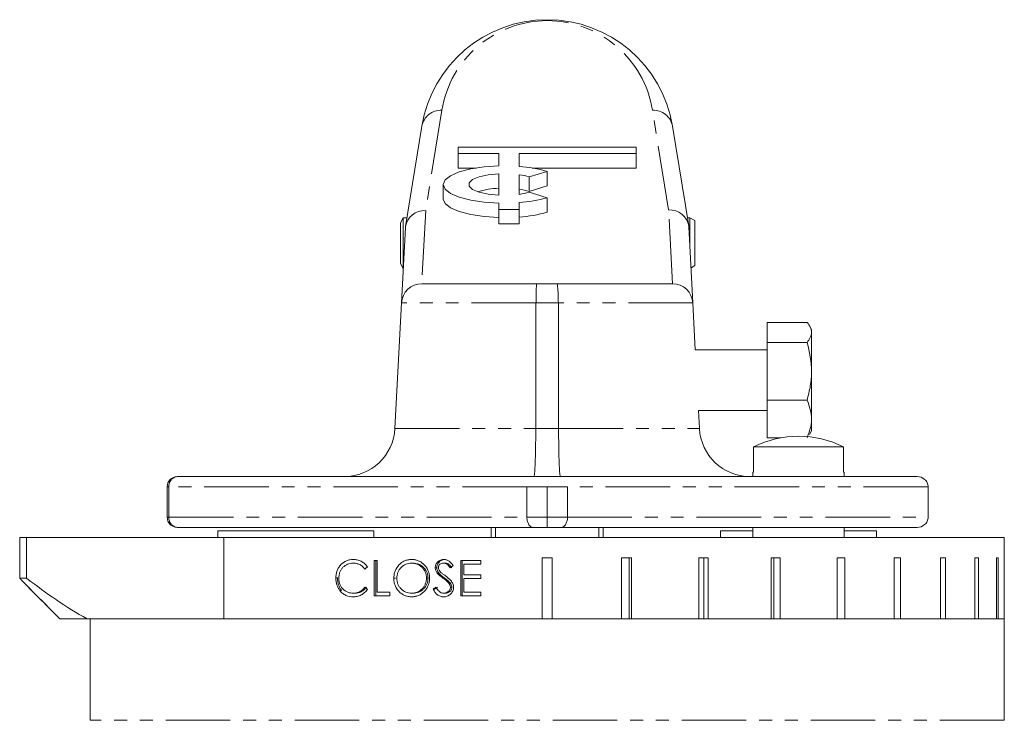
# Model space of a CAD drawing. Header units: millimetres. Extents: x 3 to 533, y -122 to 427.
# Tile 27 of 27: x 436 to 533, y 358 to 427. Entities that reach past the tile are written whole.
import ezdxf

# ---------------------------------------------------------------- set-up
doc = ezdxf.new("R2010")
doc.units = ezdxf.units.MM
doc.linetypes.add('PHANTOM', pattern=[12.7, 6.35, -1.27, 1.27, -1.27, 1.27, -1.27])

msp = doc.modelspace()

# ---------------------------------------------------------------- linework, layer by layer
at = {"color": 8, "linetype": 'PHANTOM', "lineweight": 0}
for p, q in [((477.94, 418.473), (476.342, 408.608)), ((500.26, 408.674), (498.669, 418.477)), ((476.342, 408.608), (475.964, 401.39)), ((500.642, 401.39), (500.26, 408.674)), ((487.203, 399.495), (473.961, 399.495)), ((489.402, 399.495), (487.203, 399.495)), ((502.644, 399.495), (489.402, 399.495)), ((473.313, 387.128), (487.179, 387.128)), ((487.179, 387.128), (489.427, 387.128)), ((489.427, 387.128), (503.292, 387.128)), ((450.896, 381.39), (451.069, 381.39)), ((486.303, 381.39), (451.069, 381.39)), ((451.069, 381.39), (451.069, 378.39)), ((525.803, 381.39), (490.303, 381.39)), ((450.896, 378.39), (451.069, 378.39)), ((451.069, 378.39), (486.303, 378.39)), ((486.303, 378.39), (488.303, 378.39)), ((488.303, 378.39), (490.303, 378.39)), ((490.303, 378.39), (525.803, 378.39)), ((436.382, 372.39), (436.382, 376.39)), ((533.303, 358.39), (443.303, 358.39))]:
    msp.add_line(p, q, dxfattribs=at)
at = {"color": 7, "linetype": 'Continuous', "lineweight": 15}
for p, q in [((474.366, 407.013), (475.966, 416.889)), ((500.643, 416.893), (502.236, 407.08)), ((479.553, 414.822), (479.553, 414.211)), ((497.053, 414.822), (479.553, 414.822)), ((479.553, 414.211), (483.553, 414.211)), ((479.553, 414.211), (479.553, 412.782)), ((483.553, 414.211), (483.553, 412.981)), ((485.553, 414.211), (497.053, 414.211)), ((485.553, 412.931), (485.553, 414.211)), ((497.053, 414.211), (497.053, 414.822)), ((497.053, 414.211), (497.053, 412.782)), ((479.553, 412.782), (481.305, 412.782)), ((483.553, 410.096), (483.553, 412.213)), ((485.553, 412.123), (485.553, 410.186)), ((488.309, 412.451), (486.541, 411.911)), ((486.828, 412.782), (497.053, 412.782)), ((488.309, 412.451), (488.309, 411.023)), ((478.067, 411.154), (478.067, 409.726)), ((486.541, 411.911), (486.541, 410.483)), ((488.309, 411.023), (486.541, 410.483)), ((486.541, 410.398), (488.309, 409.858)), ((483.553, 409.327), (483.553, 408.709)), ((485.553, 408.709), (485.553, 409.378)), ((488.309, 409.858), (488.309, 408.43)), ((483.553, 408.709), (485.553, 408.709)), ((483.553, 408.709), (483.553, 407.281)), ((485.553, 408.709), (485.553, 407.281)), ((474.14, 407.89), (473.852, 407.39)), ((473.852, 403.39), (473.852, 407.39)), ((474.508, 407.89), (474.14, 407.89)), ((474.14, 407.89), (474.14, 402.913)), ((483.553, 407.281), (485.553, 407.281)), ((502.352, 407.89), (502.105, 407.89)), ((502.852, 407.601), (502.352, 407.89)), ((502.352, 405.078), (502.352, 407.89)), ((502.852, 407.601), (502.852, 403.179)), ((473.961, 399.495), (474.35, 406.916)), ((502.252, 406.983), (502.644, 399.495)), ((473.852, 403.39), (474.139, 402.892)), ((502.463, 402.954), (502.852, 403.179)), ((475.959, 401.39), (487.283, 401.39)), ((487.283, 401.39), (489.249, 401.39)), ((489.249, 401.39), (500.647, 401.39)), ((473.961, 399.495), (473.313, 387.128)), ((487.203, 399.495), (487.179, 387.128)), ((489.427, 387.128), (489.402, 399.495)), ((502.886, 394.89), (502.644, 399.495)), ((509.953, 397.576), (513.881, 397.576)), ((509.953, 395.6), (509.953, 397.576)), ((514.328, 396.89), (514.131, 397.231)), ((514.328, 396.588), (514.328, 396.89)), ((514.328, 396.588), (514.328, 392.757)), ((509.953, 389.915), (509.953, 395.6)), ((509.953, 395.6), (513.881, 395.6)), ((509.953, 394.89), (502.886, 394.89)), ((514.328, 388.059), (514.328, 392.757)), ((509.953, 389.915), (513.881, 389.915)), ((509.953, 386.204), (509.953, 389.915)), ((503.2, 388.89), (509.953, 388.89)), ((503.292, 387.128), (503.2, 388.89)), ((514.328, 386.89), (514.328, 388.059)), ((514.128, 386.543), (514.328, 386.89)), ((509.953, 386.204), (511.307, 386.204)), ((508.623, 385.32), (508.623, 382.82)), ((508.623, 385.32), (517.48, 385.32)), ((517.48, 382.82), (517.48, 385.32)), ((451.896, 382.39), (524.709, 382.39)), ((508.552, 382.82), (508.552, 382.39)), ((508.623, 382.82), (508.552, 382.82)), ((517.552, 382.82), (517.48, 382.82)), ((517.552, 382.39), (517.552, 382.82)), ((450.896, 381.39), (450.896, 378.39)), ((486.303, 381.39), (486.303, 378.39)), ((486.303, 381.39), (488.303, 381.39)), ((488.303, 381.39), (488.303, 378.39)), ((488.303, 381.39), (490.303, 381.39)), ((490.303, 381.39), (490.303, 378.39)), ((525.803, 381.39), (525.803, 378.39)), ((488.303, 377.39), (488.303, 378.39)), ((486.935, 377.39), (451.896, 377.39)), ((455.869, 377.04), (455.869, 376.39)), ((456.401, 377.04), (455.869, 377.04)), ((471.239, 377.04), (456.401, 377.04)), ((471.239, 376.39), (471.239, 377.04)), ((482.803, 377.39), (482.803, 376.39)), ((483.204, 376.39), (483.204, 377.39)), ((488.303, 377.39), (486.935, 377.39)), ((489.67, 377.39), (488.303, 377.39)), ((524.709, 377.39), (489.67, 377.39)), ((493.402, 377.39), (493.402, 376.39)), ((493.803, 376.39), (493.803, 377.39)), ((505.367, 377.04), (505.367, 376.39)), ((505.898, 377.04), (505.367, 377.04)), ((508.552, 377.04), (505.898, 377.04)), ((508.552, 377.39), (508.552, 376.39)), ((517.552, 376.39), (517.552, 377.39)), ((520.737, 377.04), (517.552, 377.04)), ((520.737, 376.39), (520.737, 377.04)), ((436.38, 376.39), (436.38, 372.386)), ((436.381, 376.39), (436.38, 376.39)), ((436.381, 376.39), (436.381, 372.389)), ((436.382, 376.39), (436.381, 376.39)), ((437.064, 376.39), (436.382, 376.39)), ((437.064, 372.39), (437.064, 376.39)), ((456.483, 376.39), (437.064, 376.39)), ((456.483, 368.39), (456.483, 376.39)), ((533.303, 376.39), (456.483, 376.39)), ((533.303, 374.39), (533.303, 376.39)), ((471.569, 374.14), (471.277, 374.14)), ((471.277, 374.14), (471.277, 370.64)), ((471.432, 370.64), (471.432, 374.14)), ((471.569, 370.999), (471.569, 374.14)), ((481.763, 374.14), (479.796, 374.14)), ((479.796, 374.14), (479.796, 370.64)), ((479.951, 370.64), (479.951, 374.14)), ((481.763, 373.781), (481.763, 374.14)), ((487.803, 368.39), (487.803, 374.39)), ((487.803, 374.39), (488.803, 374.39)), ((488.803, 374.39), (488.803, 368.39)), ((495.624, 374.39), (496.609, 374.39)), ((495.624, 368.39), (495.624, 374.39)), ((496.39, 374.39), (496.39, 368.39)), ((496.609, 374.39), (496.609, 368.39)), ((503.223, 374.39), (504.163, 374.39)), ((503.223, 368.39), (503.223, 374.39)), ((503.732, 374.39), (503.732, 368.39)), ((504.163, 374.39), (504.163, 368.39)), ((510.368, 374.39), (511.234, 374.39)), ((510.368, 368.39), (510.368, 374.39)), ((510.605, 374.39), (510.605, 368.39)), ((511.234, 374.39), (511.234, 368.39)), ((516.843, 374.39), (517.61, 374.39)), ((516.843, 368.39), (516.843, 374.39)), ((517.61, 374.39), (517.61, 368.39)), ((522.451, 374.39), (523.094, 374.39)), ((522.451, 368.39), (522.451, 374.39)), ((523.094, 374.39), (523.094, 368.39)), ((527.022, 374.39), (527.522, 374.39)), ((527.022, 368.39), (527.022, 374.39)), ((527.522, 374.39), (527.522, 368.39)), ((530.415, 374.39), (530.757, 374.39)), ((530.415, 368.39), (530.415, 374.39)), ((530.757, 374.39), (530.757, 368.39)), ((532.53, 374.39), (532.703, 374.39)), ((532.53, 368.39), (532.53, 374.39)), ((532.703, 374.39), (532.703, 368.39)), ((533.3, 374.39), (533.303, 374.39)), ((533.3, 368.39), (533.3, 374.39)), ((469.349, 373.871), (469.193, 373.871)), ((475.101, 373.871), (474.946, 373.871)), ((477.442, 373.413), (477.287, 373.413)), ((478.249, 373.871), (478.094, 373.871)), ((480.107, 372.704), (480.107, 373.781)), ((480.107, 373.781), (481.763, 373.781)), ((436.382, 372.39), (436.382, 372.39)), ((436.382, 372.39), (437.064, 372.39)), ((467.661, 372.41), (467.505, 372.41)), ((473.362, 372.375), (473.208, 372.375)), ((476.573, 372.392), (476.418, 372.392)), ((477.633, 372.88), (477.478, 372.88)), ((478.192, 372.404), (478.037, 372.404)), ((481.763, 372.704), (480.107, 372.704)), ((480.107, 370.999), (480.107, 372.345)), ((480.107, 372.345), (481.763, 372.345)), ((481.763, 372.345), (481.763, 372.704)), ((477.224, 371.315), (477.07, 371.315)), ((478.81, 371.846), (478.655, 371.846)), ((478.933, 371.502), (478.778, 371.502)), ((468.061, 371.162), (467.905, 371.162)), ((469.368, 370.909), (469.213, 370.909)), ((471.277, 370.64), (472.828, 370.64)), ((472.828, 370.999), (471.569, 370.999)), ((472.828, 370.64), (472.828, 370.999)), ((475.101, 370.909), (474.946, 370.909)), ((478.261, 370.909), (478.106, 370.909)), ((479.796, 370.64), (481.763, 370.64)), ((481.763, 370.999), (480.107, 370.999)), ((481.763, 370.64), (481.763, 370.999)), ((440.317, 368.39), (443.011, 368.39)), ((440.317, 368.39), (440.317, 368.39)), ((451.65, 368.39), (443.011, 368.39)), ((443.303, 368.39), (443.303, 358.39)), ((533.303, 368.39), (451.65, 368.39)), ((487.803, 368.39), (456.483, 368.39)), ((495.624, 368.39), (488.803, 368.39)), ((503.223, 368.39), (496.609, 368.39)), ((510.368, 368.39), (504.163, 368.39)), ((516.843, 368.39), (511.234, 368.39)), ((522.451, 368.39), (517.61, 368.39)), ((527.022, 368.39), (523.094, 368.39)), ((530.415, 368.39), (527.522, 368.39)), ((532.53, 368.39), (530.757, 368.39)), ((533.3, 368.39), (532.703, 368.39)), ((533.303, 358.39), (533.303, 368.39))]:
    msp.add_line(p, q, dxfattribs=at)
at = {"color": 7, "linetype": 'Continuous', "lineweight": 15, "flags": 128}
for points in [[(483.553, 412.981), (482.104, 412.887), (480.775, 412.688), (479.646, 412.394), (478.787, 412.026), (478.249, 411.604), (478.067, 411.154), (478.249, 410.705), (478.787, 410.283), (479.646, 409.914), (480.775, 409.621), (482.104, 409.422), (483.553, 409.327)], [(483.553, 412.213), (482.501, 412.111), (481.605, 411.915), (480.953, 411.643), (480.61, 411.323), (480.61, 410.986), (480.953, 410.666), (481.605, 410.394), (482.501, 410.198), (483.553, 410.096)], [(478.067, 409.726), (478.249, 409.277), (478.787, 408.855), (479.646, 408.486), (480.775, 408.193), (482.104, 407.993), (483.553, 407.899)], [(474.35, 406.916), (474.352, 406.927), (474.357, 406.959), (474.366, 407.013)], [(502.236, 407.08), (502.245, 407.026), (502.25, 406.994), (502.252, 406.983)]]:
    msp.add_lwpolyline(points, dxfattribs=at)
at = {"color": 7, "linetype": 'Continuous', "lineweight": 15}
for centre, radius, start, end in [((488.305, 414.89), 12.5, 9.21998, 170.79861), ((484.682, 399.778), 13.182, 74.0306, 86.214), ((484.655, 405.525), 6.658, 73.53855, 82.2472), ((483.686, 403.439), 7.346, 91.03943, 107.63444), ((484.655, 404.101), 6.655, 73.53607, 82.24968), ((484.655, 416.78), 6.655, 277.75032, 286.46393), ((484.683, 422.53), 13.181, 273.78551, 285.9699), ((484.683, 421.102), 13.181, 273.78498, 285.96982), ((475.959, 399.39), 2, 90, 177), ((500.647, 399.39), 2, 3, 90), ((468.32, 387.39), 5, 270, 357), ((508.286, 387.39), 5, 183, 270), ((513.052, 376.39), 9.968, 63.62427, 116.37573), ((451.896, 381.39), 1, 90, 180), ((451.896, 378.39), 1, 180, 270)]:
    msp.add_arc(centre, radius, start, end, dxfattribs=at)
at = {"color": 8, "linetype": 'PHANTOM', "lineweight": 0}
for centre, radius, start, end in [((488.305, 416.794), 10.5, 9.21998, 170.79861), ((477.869, 416.54), 1.935, 87.88884, 169.61009), ((498.741, 416.543), 1.935, 10.40855, 92.11218), ((451.992, 381.469), 0.926, 95.90688, 184.88313), ((451.992, 378.311), 0.926, 175.11687, 264.09312)]:
    msp.add_arc(centre, radius, start, end, dxfattribs=at)
at = {"color": 7, "linetype": 'Continuous', "lineweight": 15}
for centre, major_axis, ratio, start_param, end_param in [((476.342, 406.703), (1.989, -0.213), 0.95151, 1.672147, 3.090095), ((500.26, 406.77), (1.989, 0.213), 0.951508, 0.051652, 1.469292), ((488.303, 376.588), (44.704, 33.756), 0.152615, 1.860086, 1.86622), ((488.303, 369.998), (44.711, 33.425), 0.15221, 1.664756, 1.6711), ((488.303, 368.225), (44.712, -33.408), 0.152188, 4.415459, 4.421593), ((488.303, 369.647), (44.852, 26.249), 0.13891, 1.735386, 1.741975), ((488.303, 369.647), (44.354, 25.958), 0.13891, 1.734616, 1.741279)]:
    msp.add_ellipse(centre, major_axis=major_axis, ratio=ratio, start_param=start_param, end_param=end_param, dxfattribs=at)
for points, knots in [([(487.203, 399.495), (487.204, 399.622), (487.204, 399.747), (487.207, 399.992), (487.208, 400.112), (487.212, 400.343), (487.215, 400.452), (487.22, 400.657), (487.224, 400.754), (487.231, 400.928), (487.235, 401.005), (487.243, 401.142), (487.248, 401.201), (487.257, 401.294), (487.262, 401.33), (487.272, 401.378), (487.278, 401.39), (487.283, 401.39)], [0, 0, 0, 0, 0.125, 0.125, 0.25, 0.25, 0.375, 0.375, 0.5, 0.5, 0.625, 0.625, 0.75, 0.75, 0.875, 0.875, 1, 1, 1, 1]), ([(489.402, 399.495), (489.401, 399.747), (489.397, 399.997), (489.38, 400.457), (489.369, 400.667), (489.341, 401.015), (489.324, 401.154), (489.288, 401.341), (489.269, 401.39), (489.249, 401.39)], [0, 0, 0, 0, 0.25, 0.25, 0.5, 0.5, 0.75, 0.75, 1, 1, 1, 1]), ([(513.881, 397.576), (514.017, 397.415), (514.131, 397.251), (514.286, 396.921), (514.328, 396.755), (514.328, 396.588)], [0, 0, 0, 0, 0.5, 0.5, 1, 1, 1, 1]), ([(514.328, 396.588), (514.328, 396.421), (514.285, 396.252), (514.128, 395.922), (514.016, 395.76), (513.881, 395.6)], [0, 0, 0, 0, 0.5, 0.5, 1, 1, 1, 1]), ([(514.328, 392.757), (514.328, 392.516), (514.317, 392.274), (514.276, 391.794), (514.246, 391.556), (514.129, 390.846), (514.017, 390.378), (513.881, 389.915)], [0, 0, 0, 0, 0.25, 0.25, 0.5, 0.5, 1, 1, 1, 1]), ([(514.328, 388.059), (514.328, 387.902), (514.317, 387.744), (514.276, 387.431), (514.246, 387.275), (514.129, 386.812), (514.017, 386.507), (513.881, 386.204)], [0, 0, 0, 0, 0.25, 0.25, 0.5, 0.5, 1, 1, 1, 1]), ([(487.179, 387.128), (487.178, 386.81), (487.176, 386.497), (487.171, 385.886), (487.167, 385.584), (487.157, 385.008), (487.151, 384.736), (487.138, 384.223), (487.13, 383.981), (487.114, 383.546), (487.105, 383.352), (487.086, 383.011), (487.076, 382.864), (487.056, 382.63), (487.046, 382.541), (487.031, 382.451), (487.025, 382.428), (487.015, 382.398), (487.01, 382.39), (487.005, 382.39)], [0, 0, 0, 0, 0.125, 0.125, 0.25, 0.25, 0.375, 0.375, 0.5, 0.5, 0.625, 0.625, 0.75, 0.75, 0.875, 0.875, 0.9375, 0.9375, 1, 1, 1, 1]), ([(489.427, 387.128), (489.428, 386.81), (489.429, 386.497), (489.435, 385.886), (489.439, 385.584), (489.449, 385.008), (489.455, 384.736), (489.468, 384.223), (489.476, 383.981), (489.492, 383.546), (489.501, 383.352), (489.519, 383.011), (489.529, 382.864), (489.549, 382.63), (489.559, 382.541), (489.575, 382.451), (489.58, 382.428), (489.591, 382.398), (489.596, 382.39), (489.601, 382.39)], [0, 0, 0, 0, 0.125, 0.125, 0.25, 0.25, 0.375, 0.375, 0.5, 0.5, 0.625, 0.625, 0.75, 0.75, 0.875, 0.875, 0.9375, 0.9375, 1, 1, 1, 1]), ([(525.803, 381.39), (525.803, 381.529), (525.771, 381.666), (525.653, 381.914), (525.566, 382.025), (525.257, 382.294), (524.98, 382.39), (524.709, 382.39)], [0, 0, 0, 0, 0.25, 0.25, 0.5, 0.5, 1, 1, 1, 1]), ([(486.303, 378.39), (486.303, 378.247), (486.323, 378.106), (486.394, 377.855), (486.445, 377.745), (486.627, 377.48), (486.783, 377.39), (486.935, 377.39)], [0, 0, 0, 0, 0.25, 0.25, 0.5, 0.5, 1, 1, 1, 1]), ([(490.303, 378.39), (490.303, 378.247), (490.283, 378.106), (490.212, 377.855), (490.16, 377.745), (489.979, 377.48), (489.823, 377.39), (489.67, 377.39)], [0, 0, 0, 0, 0.25, 0.25, 0.5, 0.5, 1, 1, 1, 1]), ([(525.803, 378.39), (525.803, 378.251), (525.771, 378.114), (525.653, 377.866), (525.566, 377.755), (525.257, 377.486), (524.98, 377.39), (524.709, 377.39)], [0, 0, 0, 0, 0.25, 0.25, 0.5, 0.5, 1, 1, 1, 1]), ([(469.211, 374.23), (469.099, 374.227), (468.989, 374.221), (468.772, 374.181), (468.665, 374.152), (468.352, 374.023), (468.168, 373.893), (467.926, 373.639), (467.854, 373.548), (467.727, 373.349), (467.672, 373.241), (467.586, 373.016), (467.556, 372.899), (467.524, 372.718), (467.517, 372.657), (467.508, 372.534), (467.506, 372.472), (467.505, 372.41)], [0, 0, 0, 0, 0.125, 0.125, 0.25, 0.25, 0.5, 0.5, 0.625, 0.625, 0.75, 0.75, 0.875, 0.875, 0.9375, 0.9375, 1, 1, 1, 1]), ([(470.612, 373.498), (470.571, 373.557), (470.529, 373.615), (470.437, 373.721), (470.387, 373.771), (470.231, 373.91), (470.114, 373.99), (469.871, 374.112), (469.742, 374.158), (469.545, 374.202), (469.478, 374.213), (469.345, 374.227), (469.278, 374.229), (469.211, 374.23)], [0, 0, 0, 0, 0.125, 0.125, 0.25, 0.25, 0.5, 0.5, 0.75, 0.75, 0.875, 0.875, 1, 1, 1, 1]), ([(474.932, 374.23), (474.874, 374.229), (474.816, 374.227), (474.703, 374.215), (474.646, 374.207), (474.479, 374.172), (474.368, 374.136), (474.157, 374.043), (474.057, 373.985), (473.869, 373.85), (473.78, 373.772), (473.543, 373.514), (473.418, 373.305), (473.292, 372.971), (473.259, 372.855), (473.228, 372.676), (473.221, 372.616), (473.21, 372.496), (473.208, 372.435), (473.208, 372.375)], [0, 0, 0, 0, 0.0625, 0.0625, 0.125, 0.125, 0.25, 0.25, 0.375, 0.375, 0.5, 0.5, 0.75, 0.75, 0.875, 0.875, 0.9375, 0.9375, 1, 1, 1, 1]), ([(476.722, 372.391), (476.72, 372.452), (476.719, 372.514), (476.71, 372.635), (476.702, 372.694), (476.67, 372.873), (476.638, 372.991), (476.548, 373.217), (476.493, 373.324), (476.362, 373.524), (476.285, 373.618), (476.117, 373.789), (476.027, 373.866), (475.831, 374.001), (475.726, 374.058), (475.51, 374.146), (475.397, 374.178), (475.166, 374.22), (475.049, 374.227), (474.932, 374.23)], [0, 0, 0, 0, 0.0625, 0.0625, 0.125, 0.125, 0.25, 0.25, 0.375, 0.375, 0.5, 0.5, 0.625, 0.625, 0.75, 0.75, 0.875, 0.875, 1, 1, 1, 1]), ([(478.128, 374.23), (478.074, 374.228), (478.02, 374.225), (477.915, 374.207), (477.863, 374.193), (477.71, 374.135), (477.616, 374.079), (477.456, 373.93), (477.393, 373.838), (477.329, 373.686), (477.314, 373.633), (477.292, 373.524), (477.289, 373.469), (477.287, 373.413)], [0, 0, 0, 0, 0.125, 0.125, 0.25, 0.25, 0.5, 0.5, 0.75, 0.75, 0.875, 0.875, 1, 1, 1, 1]), ([(477.442, 373.413), (477.444, 373.468), (477.447, 373.524), (477.468, 373.632), (477.484, 373.686), (477.548, 373.838), (477.611, 373.931), (477.77, 374.079), (477.865, 374.135), (478.016, 374.192), (478.068, 374.207), (478.175, 374.225), (478.229, 374.228), (478.283, 374.23)], [0, 0, 0, 0, 0.125, 0.125, 0.25, 0.25, 0.5, 0.5, 0.75, 0.75, 0.875, 0.875, 1, 1, 1, 1]), ([(479.043, 373.637), (478.931, 373.793), (478.81, 373.945), (478.582, 374.113), (478.496, 374.157), (478.362, 374.2), (478.316, 374.212), (478.222, 374.226), (478.175, 374.228), (478.128, 374.23)], [0, 0, 0, 0, 0.5, 0.5, 0.75, 0.75, 0.875, 0.875, 1, 1, 1, 1]), ([(467.788, 372.386), (467.789, 372.487), (467.796, 372.587), (467.829, 372.783), (467.856, 372.881), (467.926, 373.065), (467.971, 373.151), (468.075, 373.314), (468.135, 373.39), (468.334, 373.591), (468.492, 373.696), (468.745, 373.801), (468.833, 373.828), (469.011, 373.862), (469.102, 373.87), (469.193, 373.871)], [0, 0, 0, 0, 0.125, 0.125, 0.25, 0.25, 0.375, 0.375, 0.5, 0.5, 0.75, 0.75, 0.875, 0.875, 1, 1, 1, 1]), ([(469.193, 373.871), (469.248, 373.869), (469.303, 373.868), (469.413, 373.857), (469.468, 373.848), (469.631, 373.812), (469.736, 373.777), (469.937, 373.679), (470.034, 373.615), (470.21, 373.468), (470.287, 373.381), (470.359, 373.287)], [0, 0, 0, 0, 0.125, 0.125, 0.25, 0.25, 0.5, 0.5, 0.75, 0.75, 1, 1, 1, 1]), ([(473.504, 372.376), (473.505, 372.475), (473.512, 372.574), (473.546, 372.767), (473.573, 372.863), (473.646, 373.045), (473.69, 373.132), (473.795, 373.294), (473.857, 373.371), (474.059, 373.575), (474.221, 373.683), (474.481, 373.795), (474.572, 373.824), (474.757, 373.861), (474.851, 373.87), (474.946, 373.871)], [0, 0, 0, 0, 0.125, 0.125, 0.25, 0.25, 0.375, 0.375, 0.5, 0.5, 0.75, 0.75, 0.875, 0.875, 1, 1, 1, 1]), ([(474.946, 373.871), (475.041, 373.87), (475.135, 373.862), (475.32, 373.826), (475.411, 373.798), (475.588, 373.725), (475.673, 373.681), (475.834, 373.578), (475.911, 373.518), (476.05, 373.383), (476.113, 373.31), (476.223, 373.148), (476.27, 373.061), (476.345, 372.881), (476.373, 372.786), (476.409, 372.591), (476.417, 372.492), (476.418, 372.392)], [0, 0, 0, 0, 0.125, 0.125, 0.25, 0.25, 0.375, 0.375, 0.5, 0.5, 0.625, 0.625, 0.75, 0.75, 0.875, 0.875, 1, 1, 1, 1]), ([(476.573, 372.392), (476.572, 372.491), (476.564, 372.589), (476.529, 372.782), (476.501, 372.878), (476.426, 373.06), (476.379, 373.145), (476.27, 373.306), (476.206, 373.382), (475.998, 373.583), (475.832, 373.688), (475.569, 373.797), (475.477, 373.825), (475.29, 373.862), (475.196, 373.87), (475.101, 373.871)], [0, 0, 0, 0, 0.125, 0.125, 0.25, 0.25, 0.375, 0.375, 0.5, 0.5, 0.75, 0.75, 0.875, 0.875, 1, 1, 1, 1]), ([(477.287, 373.413), (477.288, 373.364), (477.291, 373.316), (477.308, 373.221), (477.321, 373.175), (477.354, 373.085), (477.374, 373.041), (477.422, 372.958), (477.449, 372.919), (477.478, 372.88)], [0, 0, 0, 0, 0.25, 0.25, 0.5, 0.5, 0.75, 0.75, 1, 1, 1, 1]), ([(477.633, 372.88), (477.604, 372.919), (477.577, 372.958), (477.529, 373.042), (477.509, 373.085), (477.476, 373.174), (477.463, 373.221), (477.446, 373.316), (477.443, 373.364), (477.442, 373.413)], [0, 0, 0, 0, 0.25, 0.25, 0.5, 0.5, 0.75, 0.75, 1, 1, 1, 1]), ([(477.593, 373.428), (477.595, 373.459), (477.597, 373.491), (477.609, 373.552), (477.619, 373.581), (477.66, 373.667), (477.7, 373.716), (477.795, 373.796), (477.852, 373.825), (477.969, 373.863), (478.032, 373.869), (478.094, 373.871)], [0, 0, 0, 0, 0.125, 0.125, 0.25, 0.25, 0.5, 0.5, 0.75, 0.75, 1, 1, 1, 1]), ([(477.818, 372.975), (477.757, 373.037), (477.697, 373.101), (477.636, 373.215), (477.62, 373.256), (477.599, 373.34), (477.594, 373.384), (477.593, 373.428)], [0, 0, 0, 0, 0.5, 0.5, 0.75, 0.75, 1, 1, 1, 1]), ([(478.094, 373.871), (478.129, 373.869), (478.163, 373.868), (478.231, 373.857), (478.265, 373.848), (478.364, 373.814), (478.425, 373.779), (478.534, 373.691), (478.584, 373.64), (478.677, 373.534), (478.721, 373.478), (478.764, 373.422)], [0, 0, 0, 0, 0.125, 0.125, 0.25, 0.25, 0.5, 0.5, 0.75, 0.75, 1, 1, 1, 1]), ([(478.919, 373.422), (478.876, 373.478), (478.832, 373.534), (478.738, 373.64), (478.689, 373.691), (478.58, 373.78), (478.519, 373.814), (478.42, 373.848), (478.386, 373.857), (478.318, 373.868), (478.283, 373.869), (478.249, 373.871)], [0, 0, 0, 0, 0.25, 0.25, 0.5, 0.5, 0.75, 0.75, 0.875, 0.875, 1, 1, 1, 1]), ([(436.725, 372.022), (436.637, 372.111), (436.553, 372.197), (436.454, 372.302), (436.426, 372.333), (436.388, 372.377), (436.378, 372.39), (436.382, 372.39)], [0, 0, 0, 0, 0.5, 0.5, 0.75, 0.75, 1, 1, 1, 1]), ([(467.505, 372.41), (467.507, 372.297), (467.512, 372.184), (467.544, 371.959), (467.568, 371.85), (467.634, 371.639), (467.676, 371.536), (467.779, 371.34), (467.84, 371.25), (467.905, 371.162)], [0, 0, 0, 0, 0.25, 0.25, 0.5, 0.5, 0.75, 0.75, 1, 1, 1, 1]), ([(468.061, 371.162), (467.997, 371.25), (467.935, 371.34), (467.833, 371.536), (467.791, 371.638), (467.724, 371.849), (467.701, 371.96), (467.669, 372.184), (467.664, 372.297), (467.661, 372.41)], [0, 0, 0, 0, 0.25, 0.25, 0.5, 0.5, 0.75, 0.75, 1, 1, 1, 1]), ([(469.213, 370.909), (469.121, 370.911), (469.03, 370.916), (468.851, 370.947), (468.762, 370.97), (468.589, 371.037), (468.507, 371.08), (468.352, 371.182), (468.278, 371.243), (468.143, 371.379), (468.082, 371.453), (467.975, 371.615), (467.928, 371.704), (467.856, 371.888), (467.83, 371.984), (467.804, 372.133), (467.798, 372.184), (467.79, 372.285), (467.789, 372.336), (467.788, 372.386)], [0, 0, 0, 0, 0.125, 0.125, 0.25, 0.25, 0.375, 0.375, 0.5, 0.5, 0.625, 0.625, 0.75, 0.75, 0.875, 0.875, 0.9375, 0.9375, 1, 1, 1, 1]), ([(473.208, 372.375), (473.209, 372.314), (473.21, 372.254), (473.22, 372.134), (473.228, 372.075), (473.259, 371.899), (473.291, 371.782), (473.379, 371.559), (473.433, 371.454), (473.562, 371.256), (473.637, 371.163), (473.799, 370.994), (473.887, 370.917), (474.077, 370.782), (474.179, 370.725), (474.39, 370.636), (474.5, 370.604), (474.67, 370.571), (474.728, 370.563), (474.843, 370.553), (474.901, 370.552), (474.958, 370.55)], [0, 0, 0, 0, 0.0625, 0.0625, 0.125, 0.125, 0.25, 0.25, 0.375, 0.375, 0.5, 0.5, 0.625, 0.625, 0.75, 0.75, 0.875, 0.875, 0.9375, 0.9375, 1, 1, 1, 1]), ([(474.946, 370.909), (474.852, 370.911), (474.759, 370.917), (474.576, 370.951), (474.485, 370.976), (474.223, 371.084), (474.067, 371.193), (473.864, 371.395), (473.803, 371.468), (473.694, 371.626), (473.648, 371.713), (473.574, 371.892), (473.548, 371.985), (473.512, 372.178), (473.506, 372.277), (473.504, 372.376)], [0, 0, 0, 0, 0.125, 0.125, 0.25, 0.25, 0.5, 0.5, 0.625, 0.625, 0.75, 0.75, 0.875, 0.875, 1, 1, 1, 1]), ([(476.418, 372.392), (476.417, 372.292), (476.409, 372.194), (476.374, 371.999), (476.346, 371.903), (476.272, 371.72), (476.226, 371.634), (476.118, 371.471), (476.055, 371.394), (475.847, 371.191), (475.681, 371.086), (475.416, 370.979), (475.323, 370.953), (475.136, 370.917), (475.041, 370.911), (474.946, 370.909)], [0, 0, 0, 0, 0.125, 0.125, 0.25, 0.25, 0.375, 0.375, 0.5, 0.5, 0.75, 0.75, 0.875, 0.875, 1, 1, 1, 1]), ([(474.958, 370.55), (475.074, 370.553), (475.189, 370.56), (475.415, 370.604), (475.528, 370.638), (475.743, 370.729), (475.844, 370.787), (476.035, 370.922), (476.125, 371.001), (476.289, 371.172), (476.363, 371.265), (476.494, 371.465), (476.55, 371.573), (476.638, 371.794), (476.669, 371.91), (476.701, 372.089), (476.709, 372.149), (476.719, 372.27), (476.72, 372.331), (476.722, 372.391)], [0, 0, 0, 0, 0.125, 0.125, 0.25, 0.25, 0.375, 0.375, 0.5, 0.5, 0.625, 0.625, 0.75, 0.75, 0.875, 0.875, 0.9375, 0.9375, 1, 1, 1, 1]), ([(475.101, 370.909), (475.196, 370.911), (475.291, 370.917), (475.476, 370.952), (475.568, 370.978), (475.747, 371.051), (475.832, 371.094), (475.993, 371.198), (476.07, 371.258), (476.21, 371.394), (476.271, 371.47), (476.38, 371.632), (476.427, 371.72), (476.501, 371.902), (476.528, 371.997), (476.564, 372.192), (476.572, 372.292), (476.573, 372.392)], [0, 0, 0, 0, 0.125, 0.125, 0.25, 0.25, 0.375, 0.375, 0.5, 0.5, 0.625, 0.625, 0.75, 0.75, 0.875, 0.875, 1, 1, 1, 1]), ([(477.478, 372.88), (477.556, 372.784), (477.649, 372.704), (477.84, 372.551), (477.938, 372.476), (478.037, 372.404)], [0, 0, 0, 0, 0.5, 0.5, 1, 1, 1, 1]), ([(478.192, 372.404), (478.093, 372.476), (477.995, 372.551), (477.804, 372.704), (477.711, 372.784), (477.633, 372.88)], [0, 0, 0, 0, 0.5, 0.5, 1, 1, 1, 1]), ([(478.278, 372.627), (478.2, 372.683), (478.122, 372.74), (478.045, 372.797), (478.006, 372.826), (477.968, 372.855), (477.93, 372.884), (477.892, 372.914), (477.853, 372.943), (477.818, 372.975)], [0, 0, 0, 0, 0.000293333, 0.000293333, 0.000293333, 0.0004400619, 0.0004400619, 0.0004400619, 0.0005869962, 0.0005869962, 0.0005869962, 0.0005869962]), ([(478.037, 372.404), (478.149, 372.322), (478.259, 372.238), (478.47, 372.055), (478.57, 371.957), (478.655, 371.846)], [0, 0, 0, 0, 0.5, 0.5, 1, 1, 1, 1]), ([(478.81, 371.846), (478.725, 371.957), (478.625, 372.055), (478.414, 372.238), (478.304, 372.322), (478.192, 372.404)], [0, 0, 0, 0, 0.5, 0.5, 1, 1, 1, 1]), ([(479.087, 371.497), (479.084, 371.558), (479.08, 371.619), (479.054, 371.736), (479.035, 371.793), (478.963, 371.96), (478.897, 372.061), (478.66, 372.336), (478.47, 372.484), (478.278, 372.627)], [0, 0, 0, 0, 0.125, 0.125, 0.25, 0.25, 0.5, 0.5, 1, 1, 1, 1]), ([(470.359, 371.493), (470.285, 371.404), (470.208, 371.318), (470.035, 371.17), (469.942, 371.107), (469.746, 371.007), (469.641, 370.969), (469.482, 370.932), (469.429, 370.923), (469.321, 370.913), (469.267, 370.911), (469.213, 370.909)], [0, 0, 0, 0, 0.25, 0.25, 0.5, 0.5, 0.75, 0.75, 0.875, 0.875, 1, 1, 1, 1]), ([(469.215, 370.55), (469.281, 370.551), (469.348, 370.553), (469.48, 370.568), (469.546, 370.579), (469.742, 370.621), (469.872, 370.669), (470.113, 370.794), (470.227, 370.871), (470.384, 371.011), (470.434, 371.061), (470.528, 371.168), (470.571, 371.226), (470.612, 371.284)], [0, 0, 0, 0, 0.125, 0.125, 0.25, 0.25, 0.5, 0.5, 0.75, 0.75, 0.875, 0.875, 1, 1, 1, 1]), ([(469.368, 370.909), (469.423, 370.911), (469.477, 370.913), (469.585, 370.923), (469.639, 370.932), (469.799, 370.97), (469.902, 371.007), (470.098, 371.108), (470.193, 371.172), (470.364, 371.319), (470.44, 371.404), (470.514, 371.493)], [0, 0, 0, 0, 0.125, 0.125, 0.25, 0.25, 0.5, 0.5, 0.75, 0.75, 1, 1, 1, 1]), ([(477.07, 371.315), (477.124, 371.214), (477.181, 371.115), (477.313, 370.931), (477.39, 370.844), (477.566, 370.7), (477.666, 370.643), (477.827, 370.587), (477.881, 370.573), (477.992, 370.555), (478.049, 370.551), (478.106, 370.55)], [0, 0, 0, 0, 0.25, 0.25, 0.5, 0.5, 0.75, 0.75, 0.875, 0.875, 1, 1, 1, 1]), ([(478.106, 370.909), (478.065, 370.911), (478.023, 370.914), (477.943, 370.93), (477.905, 370.942), (477.79, 370.991), (477.721, 371.039), (477.596, 371.151), (477.541, 371.214), (477.442, 371.348), (477.399, 371.42), (477.357, 371.493)], [0, 0, 0, 0, 0.125, 0.125, 0.25, 0.25, 0.5, 0.5, 0.75, 0.75, 1, 1, 1, 1]), ([(478.778, 371.502), (478.776, 371.46), (478.773, 371.418), (478.754, 371.337), (478.739, 371.296), (478.684, 371.184), (478.63, 371.117), (478.501, 371.014), (478.426, 370.975), (478.31, 370.936), (478.27, 370.925), (478.188, 370.912), (478.147, 370.91), (478.106, 370.909)], [0, 0, 0, 0, 0.125, 0.125, 0.25, 0.25, 0.5, 0.5, 0.75, 0.75, 0.875, 0.875, 1, 1, 1, 1]), ([(478.106, 370.55), (478.169, 370.552), (478.231, 370.555), (478.353, 370.577), (478.413, 370.594), (478.59, 370.662), (478.694, 370.732), (478.879, 370.906), (478.956, 371.009), (479.035, 371.183), (479.055, 371.243), (479.081, 371.368), (479.086, 371.433), (479.087, 371.497)], [0, 0, 0, 0, 0.125, 0.125, 0.25, 0.25, 0.5, 0.5, 0.75, 0.75, 0.875, 0.875, 1, 1, 1, 1]), ([(478.261, 370.909), (478.302, 370.91), (478.343, 370.912), (478.424, 370.925), (478.463, 370.935), (478.58, 370.975), (478.654, 371.013), (478.785, 371.117), (478.839, 371.183), (478.894, 371.296), (478.908, 371.335), (478.928, 371.418), (478.932, 371.46), (478.933, 371.502)], [0, 0, 0, 0, 0.125, 0.125, 0.25, 0.25, 0.5, 0.5, 0.75, 0.75, 0.875, 0.875, 1, 1, 1, 1]), ([(478.655, 371.846), (478.689, 371.795), (478.722, 371.742), (478.755, 371.654), (478.764, 371.625), (478.775, 371.564), (478.777, 371.533), (478.778, 371.502)], [0, 0, 0, 0, 0.5, 0.5, 0.75, 0.75, 1, 1, 1, 1]), ([(478.933, 371.502), (478.932, 371.534), (478.93, 371.565), (478.919, 371.626), (478.91, 371.656), (478.877, 371.742), (478.845, 371.795), (478.81, 371.846)], [0, 0, 0, 0, 0.25, 0.25, 0.5, 0.5, 1, 1, 1, 1]), ([(467.905, 371.162), (467.986, 371.06), (468.074, 370.967), (468.272, 370.81), (468.38, 370.743), (468.719, 370.592), (468.967, 370.552), (469.215, 370.55)], [0, 0, 0, 0, 0.25, 0.25, 0.5, 0.5, 1, 1, 1, 1])]:
    msp.add_open_spline(points, degree=3, knots=knots, dxfattribs=at)
for points in [[(513.881, 395.6), (514.154, 394.67), (514.328, 393.726), (514.328, 392.757)], [(513.881, 389.915), (514.154, 389.308), (514.328, 388.691), (514.328, 388.059)], [(437.064, 372.39), (438.989, 370.881), (440.962, 369.521), (443.011, 368.39)], [(436.717, 372.029), (437.915, 370.814), (439.115, 369.601), (440.317, 368.39)], [(440.317, 368.39), (439.118, 369.599), (437.921, 370.81), (436.725, 372.022)]]:
    msp.add_open_spline(points, degree=3, dxfattribs=at)

doc.saveas('drawing.dxf')
